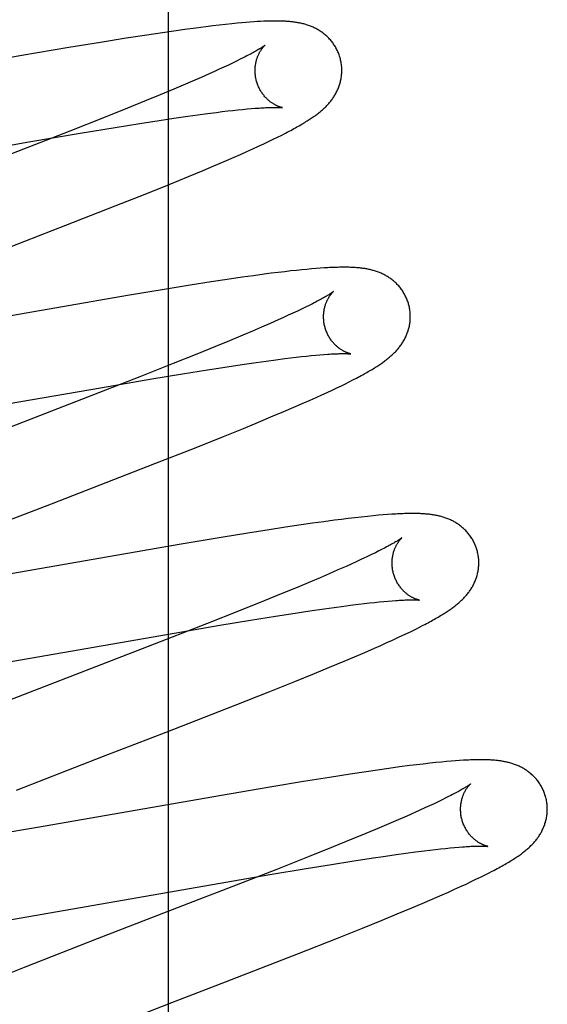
# Model space of a CAD drawing. Header units: inches. Extents: x 0 to 268, y 0 to 174.
# Tile 56 of 79: x 86.299 to 86.421, y 88.99 to 89.217. Entities that reach past the tile are written whole.
import ezdxf

# ---------------------------------------------------------------- set-up
doc = ezdxf.new("R2010")
doc.units = ezdxf.units.IN
doc.header["$LTSCALE"] = 14.749625
doc.header["$MEASUREMENT"] = 0
doc.linetypes.add('HIDDEN', pattern=[0.2, 0.1, -0.1])
doc.layers.add('DEFAULT_2', color=8, linetype='HIDDEN')

msp = doc.modelspace()

# ---------------------------------------------------------------- linework, layer by layer
at = {"layer": 'DEFAULT_2', "color": 8, "linetype": 'HIDDEN'}
for p, q in [((86.33326, 85.30928), (86.33326, 90.80978)), ((86.35014, 89.21645), (86.34908, 89.21635)), ((86.35112, 89.21654), (86.35014, 89.21645)), ((86.35204, 89.21661), (86.35112, 89.21654)), ((86.35291, 89.21667), (86.35204, 89.21661)), ((86.35372, 89.21672), (86.35291, 89.21667)), ((86.35448, 89.21677), (86.35372, 89.21672)), ((86.33188, 89.21417), (86.32825, 89.21362)), ((86.33452, 89.21455), (86.33188, 89.21417)), ((86.33706, 89.21491), (86.33452, 89.21455)), ((86.33953, 89.21524), (86.33706, 89.21491)), ((86.34191, 89.21555), (86.33953, 89.21524)), ((86.34345, 89.21574), (86.34191, 89.21555)), ((86.34496, 89.21592), (86.34345, 89.21574)), ((86.34643, 89.21608), (86.34496, 89.21592)), ((86.34786, 89.21623), (86.34643, 89.21608)), ((86.34908, 89.21635), (86.34786, 89.21623)), ((86.31758, 89.21193), (86.31032, 89.21073)), ((86.32352, 89.21289), (86.31758, 89.21193)), ((86.32825, 89.21362), (86.32352, 89.21289)), ((86.31032, 89.21073), (86.29944, 89.20887)), ((86.29944, 89.20887), (86.25409, 89.20097)), ((86.34896, 89.20761), (86.34805, 89.20717)), ((86.34981, 89.20803), (86.34896, 89.20761)), ((86.3506, 89.20843), (86.34981, 89.20803)), ((86.34385, 89.20522), (86.34266, 89.20469)), ((86.34498, 89.20574), (86.34385, 89.20522)), ((86.34606, 89.20623), (86.34498, 89.20574)), ((86.34708, 89.20671), (86.34606, 89.20623)), ((86.34805, 89.20717), (86.34708, 89.20671)), ((86.33878, 89.20299), (86.33668, 89.20208)), ((86.34078, 89.20385), (86.33878, 89.20299)), ((86.34266, 89.20469), (86.34078, 89.20385)), ((86.33447, 89.20115), (86.33137, 89.19985)), ((86.33668, 89.20208), (86.33447, 89.20115)), ((86.32809, 89.1985), (86.32378, 89.19675)), ((86.33137, 89.19985), (86.32809, 89.1985)), ((86.32378, 89.19675), (86.3183, 89.19455)), ((86.34432, 89.19579), (86.34564, 89.19596)), ((86.34564, 89.19596), (86.34691, 89.19611)), ((86.34691, 89.19611), (86.34811, 89.19624)), ((86.34811, 89.19624), (86.34927, 89.19637)), ((86.34927, 89.19637), (86.35036, 89.19648)), ((86.35036, 89.19648), (86.35138, 89.19658)), ((86.35138, 89.19658), (86.35235, 89.19666)), ((86.35235, 89.19666), (86.35327, 89.19674)), ((86.3183, 89.19455), (86.31054, 89.19148)), ((86.32664, 89.19323), (86.33113, 89.19393)), ((86.33113, 89.19393), (86.33453, 89.19444)), ((86.33453, 89.19444), (86.33776, 89.19491)), ((86.33776, 89.19491), (86.34006, 89.19523)), ((86.34006, 89.19523), (86.34225, 89.19552)), ((86.34225, 89.19552), (86.34432, 89.19579)), ((86.31054, 89.19148), (86.29705, 89.18622)), ((86.31288, 89.19098), (86.32095, 89.19231)), ((86.32095, 89.19231), (86.32664, 89.19323)), ((86.30106, 89.18896), (86.31288, 89.19098)), ((86.35635, 89.18908), (86.35742, 89.18959)), ((86.35742, 89.18959), (86.35842, 89.19009)), ((86.35842, 89.19009), (86.35936, 89.19055)), ((86.35936, 89.19055), (86.36024, 89.191)), ((86.25212, 89.18044), (86.30106, 89.18896)), ((86.35131, 89.18675), (86.35269, 89.18737)), ((86.35269, 89.18737), (86.35399, 89.18797)), ((86.35399, 89.18797), (86.35521, 89.18854)), ((86.35521, 89.18854), (86.35635, 89.18908)), ((86.34608, 89.18446), (86.34838, 89.18545)), ((86.34838, 89.18545), (86.34987, 89.18611)), ((86.34987, 89.18611), (86.35131, 89.18675)), ((86.33788, 89.18101), (86.34127, 89.18242)), ((86.34127, 89.18242), (86.34372, 89.18345)), ((86.34372, 89.18345), (86.34608, 89.18446)), ((86.33344, 89.17919), (86.33788, 89.18101)), ((86.32785, 89.17693), (86.33344, 89.17919)), ((86.32099, 89.17421), (86.32785, 89.17693)), ((86.30961, 89.16974), (86.32099, 89.17421)), ((86.28653, 89.1608), (86.30961, 89.16974)), ((86.36627, 89.15969), (86.36519, 89.15959)), ((86.36727, 89.15978), (86.36627, 89.15969)), ((86.36822, 89.15985), (86.36727, 89.15978)), ((86.36912, 89.15991), (86.36822, 89.15985)), ((86.35028, 89.15776), (86.34676, 89.15724)), ((86.35284, 89.15812), (86.35028, 89.15776)), ((86.35534, 89.15845), (86.35284, 89.15812)), ((86.35697, 89.15867), (86.35534, 89.15845)), ((86.35855, 89.15886), (86.35697, 89.15867)), ((86.36006, 89.15905), (86.35855, 89.15886)), ((86.36148, 89.15921), (86.36006, 89.15905)), ((86.36281, 89.15935), (86.36148, 89.15921)), ((86.36404, 89.15948), (86.36281, 89.15935)), ((86.36519, 89.15959), (86.36404, 89.15948)), ((86.33827, 89.15593), (86.33226, 89.15496)), ((86.34307, 89.15668), (86.33827, 89.15593)), ((86.34676, 89.15724), (86.34307, 89.15668)), ((86.32385, 89.15355), (86.26023, 89.14253)), ((86.33226, 89.15496), (86.32385, 89.15355)), ((86.36483, 89.15086), (86.36393, 89.15043)), ((86.36567, 89.15128), (86.36483, 89.15086)), ((86.36646, 89.15167), (86.36567, 89.15128)), ((86.35976, 89.14848), (86.35858, 89.14795)), ((86.36089, 89.149), (86.35976, 89.14848)), ((86.36196, 89.14949), (86.36089, 89.149)), ((86.36297, 89.14997), (86.36196, 89.14949)), ((86.36393, 89.15043), (86.36297, 89.14997)), ((86.35473, 89.14626), (86.35264, 89.14536)), ((86.35671, 89.14713), (86.35473, 89.14626)), ((86.35858, 89.14795), (86.35671, 89.14713)), ((86.35044, 89.14443), (86.34736, 89.14314)), ((86.35264, 89.14536), (86.35044, 89.14443)), ((86.3441, 89.1418), (86.33981, 89.14005)), ((86.34736, 89.14314), (86.3441, 89.1418)), ((86.33981, 89.14005), (86.33435, 89.13786)), ((86.36142, 89.13916), (86.36269, 89.13931)), ((86.36269, 89.13931), (86.36391, 89.13945)), ((86.36391, 89.13945), (86.36507, 89.13958)), ((86.36507, 89.13958), (86.36617, 89.13969)), ((86.36617, 89.13969), (86.36721, 89.13979)), ((86.36721, 89.13979), (86.36819, 89.13988)), ((86.36819, 89.13988), (86.36911, 89.13995)), ((86.33435, 89.13786), (86.32663, 89.13481)), ((86.34227, 89.13641), (86.34679, 89.13712)), ((86.34679, 89.13712), (86.35022, 89.13763)), ((86.35022, 89.13763), (86.35348, 89.13811)), ((86.35348, 89.13811), (86.35579, 89.13843)), ((86.35579, 89.13843), (86.358, 89.13873)), ((86.358, 89.13873), (86.36009, 89.139)), ((86.36009, 89.139), (86.36142, 89.13916)), ((86.32663, 89.13481), (86.31319, 89.12956)), ((86.32943, 89.13431), (86.33652, 89.13549)), ((86.33652, 89.13549), (86.34227, 89.13641)), ((86.31758, 89.13229), (86.32943, 89.13431)), ((86.3721, 89.13227), (86.37312, 89.13276)), ((86.37312, 89.13276), (86.37406, 89.13322)), ((86.37406, 89.13322), (86.37495, 89.13366)), ((86.37495, 89.13366), (86.37579, 89.13409)), ((86.37579, 89.13409), (86.37658, 89.1345)), ((86.26836, 89.12373), (86.31758, 89.13229)), ((86.36732, 89.13006), (86.36863, 89.13065)), ((86.36863, 89.13065), (86.36986, 89.13122)), ((86.36986, 89.13122), (86.37102, 89.13175)), ((86.37102, 89.13175), (86.3721, 89.13227)), ((86.31319, 89.12956), (86.28555, 89.11886)), ((86.36219, 89.1278), (86.36447, 89.12879)), ((86.36447, 89.12879), (86.36593, 89.12944)), ((86.36593, 89.12944), (86.36732, 89.13006)), ((86.35403, 89.12437), (86.3574, 89.12577)), ((86.3574, 89.12577), (86.35983, 89.12679)), ((86.35983, 89.12679), (86.36219, 89.1278)), ((86.35052, 89.12292), (86.35403, 89.12437)), ((86.33923, 89.11838), (86.34595, 89.12107)), ((86.34595, 89.12107), (86.35052, 89.12292)), ((86.33011, 89.11479), (86.33923, 89.11838)), ((86.38165, 89.10286), (86.38045, 89.10275)), ((86.38276, 89.10296), (86.38165, 89.10286)), ((86.38378, 89.10304), (86.38276, 89.10296)), ((86.36385, 89.10064), (86.36022, 89.1001)), ((86.36649, 89.10102), (86.36385, 89.10064)), ((86.36905, 89.10138), (86.36649, 89.10102)), ((86.37152, 89.10171), (86.36905, 89.10138)), ((86.37311, 89.10192), (86.37152, 89.10171)), ((86.37466, 89.10211), (86.37311, 89.10192)), ((86.37619, 89.1023), (86.37466, 89.10211)), ((86.3777, 89.10247), (86.37619, 89.1023)), ((86.37914, 89.10262), (86.3777, 89.10247)), ((86.38045, 89.10275), (86.37914, 89.10262)), ((86.35153, 89.09873), (86.34539, 89.09773)), ((86.35644, 89.09951), (86.35153, 89.09873)), ((86.36022, 89.1001), (86.35644, 89.09951)), ((86.33573, 89.0961), (86.28802, 89.08779)), ((86.34539, 89.09773), (86.33573, 89.0961)), ((86.38007, 89.0938), (86.37913, 89.09335)), ((86.38095, 89.09423), (86.38007, 89.0938)), ((86.38177, 89.09464), (86.38095, 89.09423)), ((86.38253, 89.09503), (86.38177, 89.09464)), ((86.3754, 89.09162), (86.37421, 89.09109)), ((86.37653, 89.09214), (86.3754, 89.09162)), ((86.37762, 89.09264), (86.37653, 89.09214)), ((86.37033, 89.08939), (86.36822, 89.08848)), ((86.37232, 89.09026), (86.37033, 89.08939)), ((86.37421, 89.09109), (86.37232, 89.09026)), ((86.36601, 89.08755), (86.3629, 89.08625)), ((86.36822, 89.08848), (86.36601, 89.08755)), ((86.35962, 89.0849), (86.3553, 89.08314)), ((86.3629, 89.08625), (86.35962, 89.0849)), ((86.3553, 89.08314), (86.34982, 89.08094)), ((86.37708, 89.08236), (86.37836, 89.08251)), ((86.37836, 89.08251), (86.37958, 89.08265)), ((86.37958, 89.08265), (86.38074, 89.08277)), ((86.38074, 89.08277), (86.38185, 89.08289)), ((86.38185, 89.08289), (86.38289, 89.08299)), ((86.38289, 89.08299), (86.38388, 89.08308)), ((86.38388, 89.08308), (86.38481, 89.08315)), ((86.34982, 89.08094), (86.34205, 89.07787)), ((86.35792, 89.0796), (86.36244, 89.0803)), ((86.36244, 89.0803), (86.36587, 89.08082)), ((86.36587, 89.08082), (86.36913, 89.0813)), ((86.36913, 89.0813), (86.37144, 89.08162)), ((86.37144, 89.08162), (86.37365, 89.08192)), ((86.37365, 89.08192), (86.37575, 89.08219)), ((86.37575, 89.08219), (86.37708, 89.08236)), ((86.34205, 89.07787), (86.32855, 89.0726)), ((86.34509, 89.0775), (86.35217, 89.07867)), ((86.35217, 89.07867), (86.35792, 89.0796)), ((86.33325, 89.07548), (86.34509, 89.0775)), ((86.38731, 89.0752), (86.38837, 89.0757)), ((86.38837, 89.0757), (86.38936, 89.07618)), ((86.38936, 89.07618), (86.39028, 89.07664)), ((86.39028, 89.07664), (86.39114, 89.07707)), ((86.39114, 89.07707), (86.39196, 89.07749)), ((86.27826, 89.06594), (86.33325, 89.07548)), ((86.38221, 89.07286), (86.38362, 89.0735)), ((86.38362, 89.0735), (86.38494, 89.0741)), ((86.38494, 89.0741), (86.38617, 89.07466)), ((86.38617, 89.07466), (86.38731, 89.0752)), ((86.32855, 89.0726), (86.29182, 89.05837)), ((86.37616, 89.07023), (86.37849, 89.07123)), ((86.37849, 89.07123), (86.38074, 89.07221)), ((86.38074, 89.07221), (86.38221, 89.07286)), ((86.3704, 89.06781), (86.37375, 89.06921)), ((86.37375, 89.06921), (86.37616, 89.07023)), ((86.36691, 89.06638), (86.3704, 89.06781)), ((86.35665, 89.06224), (86.36236, 89.06453)), ((86.36236, 89.06453), (86.36691, 89.06638)), ((86.34864, 89.05908), (86.35665, 89.06224)), ((86.33272, 89.05287), (86.34864, 89.05908)), ((86.31831, 89.0473), (86.33272, 89.05287)), ((86.2982, 89.03949), (86.31831, 89.0473)), ((86.39736, 89.04607), (86.39619, 89.04596)), ((86.39844, 89.04616), (86.39736, 89.04607)), ((86.39944, 89.04624), (86.39844, 89.04616)), ((86.40037, 89.0463), (86.39944, 89.04624)), ((86.38146, 89.04412), (86.37881, 89.04373)), ((86.38403, 89.04448), (86.38146, 89.04412)), ((86.38651, 89.04482), (86.38403, 89.04448)), ((86.38891, 89.04513), (86.38651, 89.04482)), ((86.39046, 89.04532), (86.38891, 89.04513)), ((86.39199, 89.0455), (86.39046, 89.04532)), ((86.39348, 89.04567), (86.39199, 89.0455)), ((86.39489, 89.04583), (86.39348, 89.04567)), ((86.39619, 89.04596), (86.39489, 89.04583)), ((86.37039, 89.04243), (86.36441, 89.04147)), ((86.37515, 89.04318), (86.37039, 89.04243)), ((86.37881, 89.04373), (86.37515, 89.04318)), ((86.35711, 89.04026), (86.34505, 89.0382)), ((86.36441, 89.04147), (86.35711, 89.04026)), ((86.34505, 89.0382), (86.30303, 89.03087)), ((86.39635, 89.03725), (86.39544, 89.03681)), ((86.3972, 89.03767), (86.39635, 89.03725)), ((86.39798, 89.03806), (86.3972, 89.03767)), ((86.39124, 89.03486), (86.39006, 89.03432)), ((86.39238, 89.03537), (86.39124, 89.03486)), ((86.39346, 89.03587), (86.39238, 89.03537)), ((86.39448, 89.03635), (86.39346, 89.03587)), ((86.39544, 89.03681), (86.39448, 89.03635)), ((86.38619, 89.03263), (86.38409, 89.03172)), ((86.38818, 89.03349), (86.38619, 89.03263)), ((86.39006, 89.03432), (86.38818, 89.03349)), ((86.30303, 89.03087), (86.29031, 89.0287)), ((86.38188, 89.03079), (86.37878, 89.0295)), ((86.38409, 89.03172), (86.38188, 89.03079)), ((86.37551, 89.02815), (86.3712, 89.0264)), ((86.37878, 89.0295), (86.37551, 89.02815)), ((86.3712, 89.0264), (86.36573, 89.0242)), ((86.39223, 89.02549), (86.39353, 89.02564)), ((86.39353, 89.02564), (86.39478, 89.02579)), ((86.39478, 89.02579), (86.39598, 89.02592)), ((86.39598, 89.02592), (86.39711, 89.02604)), ((86.39711, 89.02604), (86.39819, 89.02615)), ((86.39819, 89.02615), (86.39921, 89.02625)), ((86.39921, 89.02625), (86.40016, 89.02633)), ((86.36573, 89.0242), (86.35798, 89.02113)), ((86.37555, 89.0231), (86.37998, 89.02378)), ((86.37998, 89.02378), (86.38332, 89.02427)), ((86.38332, 89.02427), (86.38572, 89.02462)), ((86.38572, 89.02462), (86.388, 89.02493)), ((86.388, 89.02493), (86.39017, 89.02522)), ((86.39017, 89.02522), (86.39223, 89.02549)), ((86.35798, 89.02113), (86.3445, 89.01587)), ((86.35665, 89.01999), (86.36497, 89.02139)), ((86.36497, 89.02139), (86.37088, 89.02235)), ((86.37088, 89.02235), (86.37555, 89.0231)), ((86.29396, 89.00913), (86.35665, 89.01999)), ((86.40305, 89.01838), (86.40415, 89.01891)), ((86.40415, 89.01891), (86.40518, 89.01941)), ((86.40518, 89.01941), (86.40614, 89.01988)), ((86.40614, 89.01988), (86.40703, 89.02033)), ((86.40703, 89.02033), (86.40787, 89.02076)), ((86.3978, 89.01598), (86.39922, 89.01662)), ((86.39922, 89.01662), (86.40058, 89.01724)), ((86.40058, 89.01724), (86.40186, 89.01783)), ((86.40186, 89.01783), (86.40305, 89.01838)), ((86.34127, 89.01462), (86.3168, 89.00515)), ((86.3445, 89.01587), (86.34127, 89.01462)), ((86.39175, 89.01336), (86.39408, 89.01435)), ((86.39408, 89.01435), (86.39633, 89.01533)), ((86.39633, 89.01533), (86.3978, 89.01598)), ((86.38599, 89.01094), (86.38934, 89.01233)), ((86.38934, 89.01233), (86.39175, 89.01336)), ((86.3825, 89.0095), (86.38599, 89.01094)), ((86.37225, 89.00537), (86.37796, 89.00766)), ((86.37796, 89.00766), (86.3825, 89.0095)), ((86.36324, 89.00182), (86.37225, 89.00537)), ((86.3168, 89.00515), (86.30002, 88.9986)), ((86.34399, 88.99433), (86.36324, 89.00182)), ((86.30002, 88.9986), (86.29021, 88.99472)), ((86.33401, 88.99047), (86.34399, 88.99433)), ((86.31395, 88.98269), (86.33401, 88.99047))]:
    msp.add_line(p, q, dxfattribs=at)
for points in [[(86.37283, 89.20834), (86.37277, 89.20855), (86.37269, 89.20879), (86.37261, 89.20904), (86.37252, 89.20928), (86.37243, 89.20951), (86.37233, 89.20975), (86.37222, 89.20998), (86.37211, 89.21021), (86.372, 89.21044), (86.37187, 89.21067), (86.37175, 89.21089), (86.37162, 89.2111), (86.37148, 89.21132), (86.37134, 89.21153), (86.3712, 89.21173), (86.37105, 89.21193), (86.37089, 89.21213), (86.37074, 89.21232), (86.37058, 89.21251), (86.37041, 89.21269), (86.37025, 89.21287), (86.37008, 89.21304), (86.36991, 89.21321), (86.36973, 89.21338), (86.36955, 89.21354), (86.36937, 89.21369), (86.36919, 89.21384), (86.36901, 89.21399), (86.36882, 89.21413), (86.36863, 89.21427), (86.36844, 89.2144), (86.36824, 89.21453), (86.36805, 89.21465), (86.36785, 89.21478), (86.36764, 89.21489), (86.36744, 89.21501), (86.36724, 89.21512), (86.36703, 89.21522), (86.36682, 89.21532), (86.36662, 89.21542), (86.36641, 89.21551), (86.3662, 89.2156), (86.36598, 89.21568), (86.36577, 89.21576), (86.36555, 89.21584), (86.36533, 89.21592), (86.36511, 89.21599), (86.36489, 89.21605), (86.36467, 89.21612), (86.36445, 89.21618), (86.36422, 89.21624), (86.364, 89.21629), (86.36377, 89.21634), (86.36354, 89.21639), (86.36332, 89.21644), (86.36309, 89.21648), (86.36286, 89.21652), (86.36263, 89.21655), (86.3624, 89.21659), (86.36217, 89.21662), (86.36193, 89.21665), (86.3617, 89.21668), (86.36146, 89.2167), (86.36122, 89.21673), (86.36098, 89.21675), (86.36074, 89.21677), (86.36049, 89.21678), (86.36024, 89.2168), (86.35999, 89.21681), (86.35973, 89.21683), (86.35947, 89.21684), (86.3592, 89.21684), (86.35893, 89.21685), (86.35866, 89.21686), (86.35837, 89.21686), (86.35809, 89.21686), (86.3578, 89.21686), (86.3575, 89.21686), (86.35719, 89.21686), (86.35688, 89.21685), (86.35656, 89.21685), (86.35624, 89.21684), (86.3559, 89.21683), (86.35556, 89.21681), (86.35521, 89.2168), (86.35448, 89.21677)], [(86.35551, 89.21128), (86.3555, 89.21127), (86.35549, 89.21126), (86.35546, 89.21124), (86.35543, 89.21121), (86.35539, 89.21118), (86.35534, 89.21115), (86.35528, 89.2111), (86.35522, 89.21106), (86.35513, 89.211), (86.35504, 89.21094), (86.35494, 89.21087), (86.35482, 89.21079), (86.35469, 89.21071), (86.35455, 89.21062), (86.35439, 89.21052), (86.35422, 89.21041), (86.35403, 89.2103), (86.35383, 89.21018), (86.35361, 89.21005), (86.35338, 89.20992), (86.35313, 89.20978), (86.35287, 89.20963), (86.35259, 89.20948), (86.3523, 89.20932), (86.35199, 89.20915), (86.35166, 89.20898), (86.35132, 89.2088), (86.35097, 89.20862), (86.3506, 89.20843)], [(86.35356, 89.20298), (86.35351, 89.20318), (86.35345, 89.20341), (86.3534, 89.20365), (86.35336, 89.20388), (86.35332, 89.20412), (86.35329, 89.20435), (86.35327, 89.20458), (86.35325, 89.20482), (86.35323, 89.20505), (86.35323, 89.20528), (86.35323, 89.20551), (86.35323, 89.20573), (86.35324, 89.20596), (86.35326, 89.20618), (86.35328, 89.20639), (86.3533, 89.20661), (86.35333, 89.20681), (86.35337, 89.20702), (86.3534, 89.20722), (86.35345, 89.20742), (86.35349, 89.20761), (86.35354, 89.20779), (86.35359, 89.20797), (86.35364, 89.20815), (86.3537, 89.20832), (86.35376, 89.20848), (86.35382, 89.20864), (86.35388, 89.20879), (86.35394, 89.20894), (86.35401, 89.20909), (86.35407, 89.20923), (86.35414, 89.20936), (86.3542, 89.20949), (86.35427, 89.20962), (86.35433, 89.20974), (86.3544, 89.20985), (86.35447, 89.20996), (86.35453, 89.21007), (86.3546, 89.21017), (86.35466, 89.21027), (86.35473, 89.21036), (86.35479, 89.21045), (86.35485, 89.21053), (86.35491, 89.21061), (86.35497, 89.21069), (86.35503, 89.21076), (86.35509, 89.21083), (86.35514, 89.21089), (86.35519, 89.21095), (86.35524, 89.211), (86.35528, 89.21105), (86.35533, 89.2111), (86.35537, 89.21114), (86.3554, 89.21117), (86.35543, 89.2112), (86.35546, 89.21123), (86.35548, 89.21125), (86.3555, 89.21126), (86.35551, 89.21127), (86.35551, 89.21128)], [(86.36024, 89.191), (86.36065, 89.19122), (86.36106, 89.19143), (86.36145, 89.19164), (86.36182, 89.19184), (86.36219, 89.19204), (86.36254, 89.19223), (86.36288, 89.19242), (86.36321, 89.19261), (86.36353, 89.19279), (86.36384, 89.19297), (86.36413, 89.19314), (86.36442, 89.19331), (86.3647, 89.19348), (86.36496, 89.19365), (86.36522, 89.19381), (86.36547, 89.19397), (86.36572, 89.19412), (86.36595, 89.19428), (86.36618, 89.19443), (86.3664, 89.19458), (86.36662, 89.19473), (86.36683, 89.19488), (86.36704, 89.19503), (86.36724, 89.19518), (86.36744, 89.19533), (86.36764, 89.19547), (86.36783, 89.19562), (86.36802, 89.19577), (86.3682, 89.19592), (86.36838, 89.19607), (86.36856, 89.19623), (86.36874, 89.19638), (86.36892, 89.19654), (86.36909, 89.1967), (86.36926, 89.19686), (86.36943, 89.19702), (86.36959, 89.19718), (86.36976, 89.19735), (86.36992, 89.19752), (86.37007, 89.1977), (86.37023, 89.19787), (86.37038, 89.19805), (86.37053, 89.19823), (86.37068, 89.19841), (86.37082, 89.19859), (86.37096, 89.19878), (86.37109, 89.19897), (86.37123, 89.19916), (86.37135, 89.19935), (86.37148, 89.19955), (86.3716, 89.19975), (86.37172, 89.19995), (86.37184, 89.20016), (86.37195, 89.20037), (86.37206, 89.20058), (86.37216, 89.20079), (86.37226, 89.20101), (86.37235, 89.20123), (86.37244, 89.20145), (86.37253, 89.20167), (86.37261, 89.20189), (86.37268, 89.20212), (86.37276, 89.20235), (86.37282, 89.20258), (86.37289, 89.20282), (86.37294, 89.20306), (86.373, 89.2033), (86.37304, 89.20355), (86.37309, 89.20379), (86.37312, 89.20404), (86.37315, 89.20429), (86.37318, 89.20454), (86.3732, 89.20479), (86.37321, 89.20505), (86.37322, 89.2053), (86.37322, 89.20556), (86.37321, 89.20582), (86.3732, 89.20608), (86.37319, 89.20633), (86.37316, 89.20659), (86.37313, 89.20685), (86.3731, 89.20711), (86.37305, 89.20736), (86.373, 89.20762), (86.37295, 89.20787), (86.37289, 89.20813), (86.37283, 89.20834)], [(86.35951, 89.19688), (86.35951, 89.19688), (86.35949, 89.19688), (86.35947, 89.19689), (86.35945, 89.19689), (86.35941, 89.1969), (86.35937, 89.19691), (86.35932, 89.19692), (86.35927, 89.19694), (86.35921, 89.19695), (86.35915, 89.19697), (86.35908, 89.19699), (86.359, 89.19702), (86.35892, 89.19704), (86.35884, 89.19707), (86.35876, 89.1971), (86.35867, 89.19714), (86.35857, 89.19717), (86.35848, 89.19721), (86.35838, 89.19726), (86.35827, 89.1973), (86.35817, 89.19735), (86.35806, 89.19741), (86.35795, 89.19746), (86.35784, 89.19752), (86.35772, 89.19759), (86.3576, 89.19765), (86.35748, 89.19773), (86.35736, 89.1978), (86.35723, 89.19788), (86.3571, 89.19797), (86.35697, 89.19806), (86.35684, 89.19816), (86.35671, 89.19826), (86.35658, 89.19836), (86.35644, 89.19847), (86.35631, 89.19859), (86.35617, 89.19871), (86.35603, 89.19884), (86.3559, 89.19897), (86.35576, 89.19911), (86.35562, 89.19926), (86.35549, 89.19941), (86.35535, 89.19957), (86.35522, 89.19973), (86.35508, 89.1999), (86.35495, 89.20008), (86.35483, 89.20026), (86.3547, 89.20045), (86.35458, 89.20064), (86.35447, 89.20083), (86.35435, 89.20103), (86.35424, 89.20124), (86.35414, 89.20145), (86.35404, 89.20166), (86.35394, 89.20188), (86.35386, 89.2021), (86.35377, 89.20232), (86.35369, 89.20255), (86.35362, 89.20278), (86.35356, 89.20298)], [(86.35327, 89.19674), (86.35414, 89.1968), (86.35454, 89.19683), (86.35493, 89.19685), (86.35531, 89.19687), (86.35566, 89.19689), (86.35599, 89.19691), (86.35631, 89.19692), (86.35661, 89.19693), (86.35689, 89.19694), (86.35715, 89.19695), (86.3574, 89.19695), (86.35763, 89.19695), (86.35785, 89.19695), (86.35805, 89.19695), (86.35824, 89.19695), (86.35841, 89.19695), (86.35857, 89.19694), (86.35871, 89.19694), (86.35884, 89.19693), (86.35896, 89.19693), (86.35906, 89.19692), (86.35916, 89.19692), (86.35924, 89.19691), (86.35931, 89.1969), (86.35937, 89.1969), (86.35942, 89.19689), (86.35945, 89.19689), (86.35948, 89.19688), (86.3595, 89.19688), (86.35951, 89.19688)], [(86.38862, 89.15155), (86.38856, 89.15176), (86.38848, 89.15201), (86.3884, 89.15225), (86.38831, 89.1525), (86.38821, 89.15274), (86.38811, 89.15298), (86.388, 89.15321), (86.38789, 89.15344), (86.38777, 89.15367), (86.38765, 89.1539), (86.38752, 89.15412), (86.38739, 89.15434), (86.38725, 89.15456), (86.38711, 89.15477), (86.38696, 89.15497), (86.38681, 89.15517), (86.38666, 89.15537), (86.3865, 89.15557), (86.38633, 89.15575), (86.38617, 89.15594), (86.386, 89.15612), (86.38583, 89.15629), (86.38565, 89.15646), (86.38547, 89.15663), (86.38529, 89.15679), (86.38511, 89.15694), (86.38493, 89.15709), (86.38474, 89.15724), (86.38455, 89.15738), (86.38436, 89.15752), (86.38416, 89.15765), (86.38396, 89.15778), (86.38376, 89.15791), (86.38356, 89.15803), (86.38336, 89.15815), (86.38315, 89.15826), (86.38294, 89.15837), (86.38273, 89.15847), (86.38252, 89.15857), (86.38231, 89.15867), (86.3821, 89.15876), (86.38189, 89.15885), (86.38167, 89.15893), (86.38145, 89.15901), (86.38123, 89.15909), (86.38101, 89.15916), (86.38079, 89.15923), (86.38056, 89.1593), (86.38034, 89.15936), (86.38011, 89.15942), (86.37988, 89.15948), (86.37966, 89.15953), (86.37943, 89.15958), (86.3792, 89.15963), (86.37897, 89.15967), (86.37874, 89.15971), (86.37851, 89.15975), (86.37827, 89.15979), (86.37804, 89.15982), (86.3778, 89.15985), (86.37756, 89.15988), (86.37732, 89.1599), (86.37707, 89.15993), (86.37682, 89.15995), (86.37657, 89.15997), (86.37631, 89.15999), (86.37604, 89.16001), (86.37577, 89.16002), (86.37549, 89.16004), (86.37521, 89.16005), (86.37492, 89.16006), (86.37462, 89.16006), (86.37431, 89.16007), (86.374, 89.16007), (86.37368, 89.16007), (86.37335, 89.16007), (86.37301, 89.16007), (86.37266, 89.16006), (86.37231, 89.16005), (86.37194, 89.16004), (86.37157, 89.16003), (86.37118, 89.16002), (86.37079, 89.16), (86.37039, 89.15998), (86.36998, 89.15996), (86.36912, 89.15991)], [(86.3713, 89.15448), (86.3713, 89.15448), (86.37128, 89.15447), (86.37126, 89.15445), (86.37123, 89.15443), (86.37119, 89.1544), (86.37114, 89.15436), (86.37108, 89.15432), (86.37102, 89.15427), (86.37094, 89.15422), (86.37085, 89.15415), (86.37075, 89.15409), (86.37063, 89.15401), (86.3705, 89.15393), (86.37036, 89.15384), (86.37021, 89.15374), (86.37004, 89.15364), (86.36986, 89.15353), (86.36966, 89.15341), (86.36944, 89.15328), (86.36921, 89.15315), (86.36897, 89.15301), (86.36871, 89.15287), (86.36843, 89.15271), (86.36814, 89.15256), (86.36784, 89.15239), (86.36751, 89.15222), (86.36718, 89.15204), (86.36682, 89.15186), (86.36646, 89.15167)], [(86.36935, 89.14619), (86.3693, 89.14639), (86.36924, 89.14662), (86.36919, 89.14685), (86.36915, 89.14709), (86.36911, 89.14732), (86.36908, 89.14756), (86.36906, 89.14779), (86.36904, 89.14802), (86.36903, 89.14825), (86.36902, 89.14848), (86.36902, 89.14871), (86.36902, 89.14894), (86.36903, 89.14916), (86.36905, 89.14938), (86.36907, 89.14959), (86.36909, 89.14981), (86.36912, 89.15002), (86.36916, 89.15022), (86.36919, 89.15042), (86.36924, 89.15062), (86.36928, 89.15081), (86.36933, 89.15099), (86.36938, 89.15117), (86.36943, 89.15135), (86.36949, 89.15152), (86.36955, 89.15168), (86.3696, 89.15184), (86.36967, 89.15199), (86.36973, 89.15214), (86.36979, 89.15229), (86.36986, 89.15243), (86.36992, 89.15256), (86.36999, 89.15269), (86.37005, 89.15282), (86.37012, 89.15294), (86.37019, 89.15305), (86.37025, 89.15316), (86.37032, 89.15327), (86.37038, 89.15337), (86.37045, 89.15347), (86.37051, 89.15356), (86.37057, 89.15365), (86.37064, 89.15373), (86.3707, 89.15382), (86.37076, 89.15389), (86.37081, 89.15396), (86.37087, 89.15403), (86.37092, 89.15409), (86.37098, 89.15415), (86.37102, 89.15421), (86.37107, 89.15426), (86.37111, 89.1543), (86.37115, 89.15434), (86.37119, 89.15438), (86.37122, 89.15441), (86.37125, 89.15443), (86.37127, 89.15445), (86.37129, 89.15447), (86.3713, 89.15448), (86.3713, 89.15448)], [(86.37658, 89.1345), (86.37696, 89.1347), (86.37733, 89.13489), (86.37768, 89.13508), (86.37803, 89.13527), (86.37837, 89.13546), (86.37869, 89.13564), (86.37901, 89.13582), (86.37932, 89.136), (86.37962, 89.13617), (86.37991, 89.13635), (86.3802, 89.13652), (86.38047, 89.13668), (86.38074, 89.13685), (86.381, 89.13701), (86.38126, 89.13717), (86.3815, 89.13733), (86.38174, 89.13749), (86.38197, 89.13764), (86.3822, 89.1378), (86.38242, 89.13795), (86.38264, 89.1381), (86.38284, 89.13825), (86.38305, 89.1384), (86.38325, 89.13855), (86.38344, 89.1387), (86.38363, 89.13884), (86.38382, 89.13899), (86.38401, 89.13915), (86.38419, 89.1393), (86.38437, 89.13945), (86.38455, 89.13961), (86.38472, 89.13976), (86.3849, 89.13992), (86.38507, 89.14008), (86.38523, 89.14025), (86.3854, 89.14041), (86.38556, 89.14058), (86.38572, 89.14075), (86.38588, 89.14092), (86.38604, 89.1411), (86.38619, 89.14127), (86.38634, 89.14145), (86.38648, 89.14164), (86.38662, 89.14182), (86.38676, 89.14201), (86.3869, 89.14219), (86.38703, 89.14238), (86.38716, 89.14258), (86.38728, 89.14277), (86.3874, 89.14297), (86.38752, 89.14318), (86.38764, 89.14338), (86.38775, 89.14359), (86.38785, 89.1438), (86.38796, 89.14402), (86.38805, 89.14423), (86.38815, 89.14445), (86.38824, 89.14467), (86.38832, 89.14489), (86.3884, 89.14512), (86.38848, 89.14534), (86.38855, 89.14557), (86.38862, 89.14581), (86.38868, 89.14604), (86.38874, 89.14628), (86.38879, 89.14652), (86.38884, 89.14676), (86.38888, 89.14701), (86.38891, 89.14726), (86.38894, 89.14751), (86.38897, 89.14776), (86.38899, 89.14801), (86.389, 89.14826), (86.38901, 89.14852), (86.38901, 89.14878), (86.389, 89.14903), (86.38899, 89.14929), (86.38898, 89.14955), (86.38895, 89.1498), (86.38892, 89.15006), (86.38889, 89.15032), (86.38884, 89.15057), (86.38879, 89.15083), (86.38874, 89.15108), (86.38868, 89.15134), (86.38862, 89.15155)], [(86.3753, 89.14009), (86.3753, 89.14009), (86.3753, 89.14009), (86.37529, 89.14009), (86.37526, 89.1401), (86.37524, 89.1401), (86.3752, 89.14011), (86.37516, 89.14012), (86.37511, 89.14013), (86.37506, 89.14015), (86.375, 89.14016), (86.37494, 89.14018), (86.37487, 89.1402), (86.3748, 89.14022), (86.37472, 89.14025), (86.37463, 89.14028), (86.37455, 89.14031), (86.37446, 89.14034), (86.37436, 89.14038), (86.37427, 89.14042), (86.37417, 89.14046), (86.37407, 89.14051), (86.37396, 89.14056), (86.37385, 89.14061), (86.37374, 89.14067), (86.37363, 89.14073), (86.37351, 89.14079), (86.37339, 89.14086), (86.37327, 89.14093), (86.37315, 89.14101), (86.37302, 89.14109), (86.3729, 89.14118), (86.37277, 89.14127), (86.37263, 89.14137), (86.3725, 89.14147), (86.37237, 89.14157), (86.37223, 89.14168), (86.3721, 89.1418), (86.37196, 89.14192), (86.37183, 89.14205), (86.37169, 89.14218), (86.37155, 89.14232), (86.37141, 89.14247), (86.37128, 89.14262), (86.37114, 89.14278), (86.37101, 89.14294), (86.37088, 89.14311), (86.37075, 89.14329), (86.37062, 89.14347), (86.37049, 89.14365), (86.37037, 89.14384), (86.37026, 89.14404), (86.37014, 89.14424), (86.37003, 89.14445), (86.36993, 89.14466), (86.36983, 89.14487), (86.36974, 89.14509), (86.36965, 89.14531), (86.36956, 89.14553), (86.36948, 89.14576), (86.36941, 89.14599), (86.36935, 89.14619)], [(86.36911, 89.13995), (86.36997, 89.14001), (86.37038, 89.14004), (86.37077, 89.14007), (86.37114, 89.14009), (86.37149, 89.1401), (86.37182, 89.14012), (86.37213, 89.14013), (86.37243, 89.14014), (86.37271, 89.14015), (86.37297, 89.14016), (86.37321, 89.14016), (86.37344, 89.14016), (86.37365, 89.14016), (86.37385, 89.14016), (86.37403, 89.14016), (86.3742, 89.14016), (86.37436, 89.14015), (86.3745, 89.14015), (86.37463, 89.14014), (86.37475, 89.14014), (86.37486, 89.14013), (86.37495, 89.14012), (86.37503, 89.14012), (86.3751, 89.14011), (86.37516, 89.14011), (86.37521, 89.1401), (86.37524, 89.1401), (86.37527, 89.14009), (86.37529, 89.14009), (86.3753, 89.14009)], [(86.2828, 89.09644), (86.30627, 89.10554), (86.33011, 89.11479)], [(86.40441, 89.09475), (86.40435, 89.09497), (86.40427, 89.09522), (86.40419, 89.09546), (86.4041, 89.09571), (86.404, 89.09595), (86.4039, 89.09619), (86.40379, 89.09642), (86.40368, 89.09666), (86.40356, 89.09689), (86.40344, 89.09711), (86.40331, 89.09734), (86.40318, 89.09755), (86.40304, 89.09777), (86.4029, 89.09798), (86.40275, 89.09819), (86.4026, 89.09839), (86.40244, 89.09859), (86.40228, 89.09878), (86.40212, 89.09897), (86.40195, 89.09916), (86.40178, 89.09933), (86.40161, 89.09951), (86.40143, 89.09968), (86.40126, 89.09984), (86.40108, 89.1), (86.40089, 89.10016), (86.40071, 89.10031), (86.40052, 89.10046), (86.40033, 89.1006), (86.40014, 89.10074), (86.39994, 89.10087), (86.39974, 89.101), (86.39954, 89.10113), (86.39934, 89.10125), (86.39913, 89.10136), (86.39893, 89.10148), (86.39872, 89.10158), (86.39851, 89.10169), (86.3983, 89.10179), (86.39809, 89.10188), (86.39787, 89.10197), (86.39766, 89.10206), (86.39744, 89.10215), (86.39722, 89.10223), (86.397, 89.1023), (86.39678, 89.10238), (86.39656, 89.10245), (86.39633, 89.10251), (86.39611, 89.10258), (86.39588, 89.10264), (86.39565, 89.10269), (86.39542, 89.10274), (86.3952, 89.10279), (86.39497, 89.10284), (86.39474, 89.10288), (86.3945, 89.10292), (86.39427, 89.10296), (86.39404, 89.103), (86.3938, 89.10303), (86.39356, 89.10306), (86.39332, 89.10309), (86.39308, 89.10312), (86.39283, 89.10314), (86.39258, 89.10316), (86.39233, 89.10318), (86.39207, 89.1032), (86.3918, 89.10322), (86.39153, 89.10323), (86.39125, 89.10325), (86.39096, 89.10326), (86.39067, 89.10327), (86.39037, 89.10327), (86.39006, 89.10328), (86.38975, 89.10328), (86.38942, 89.10328), (86.38909, 89.10328), (86.38875, 89.10328), (86.3884, 89.10327), (86.38804, 89.10326), (86.38766, 89.10325), (86.38728, 89.10324), (86.38689, 89.10322), (86.38648, 89.1032), (86.38607, 89.10318), (86.38564, 89.10316), (86.3852, 89.10313), (86.38474, 89.10311), (86.38378, 89.10304)], [(86.38709, 89.09769), (86.38708, 89.09769), (86.38707, 89.09767), (86.38705, 89.09766), (86.38701, 89.09763), (86.38697, 89.0976), (86.38692, 89.09756), (86.38686, 89.09752), (86.38679, 89.09747), (86.38671, 89.09741), (86.38662, 89.09735), (86.38652, 89.09728), (86.3864, 89.0972), (86.38627, 89.09712), (86.38613, 89.09703), (86.38597, 89.09693), (86.3858, 89.09683), (86.38561, 89.09671), (86.3854, 89.09659), (86.38519, 89.09647), (86.38495, 89.09633), (86.3847, 89.09619), (86.38444, 89.09604), (86.38416, 89.09589), (86.38387, 89.09573), (86.38356, 89.09556), (86.38323, 89.09539), (86.38289, 89.09521), (86.38253, 89.09503)], [(86.38514, 89.0894), (86.38509, 89.0896), (86.38503, 89.08983), (86.38498, 89.09006), (86.38494, 89.0903), (86.3849, 89.09053), (86.38487, 89.09077), (86.38485, 89.091), (86.38483, 89.09124), (86.38482, 89.09147), (86.38481, 89.0917), (86.38481, 89.09193), (86.38481, 89.09215), (86.38482, 89.09237), (86.38484, 89.09259), (86.38486, 89.09281), (86.38488, 89.09302), (86.38491, 89.09323), (86.38495, 89.09344), (86.38499, 89.09364), (86.38503, 89.09384), (86.38507, 89.09403), (86.38512, 89.09421), (86.38517, 89.09439), (86.38523, 89.09457), (86.38528, 89.09474), (86.38534, 89.0949), (86.3854, 89.09506), (86.38546, 89.09521), (86.38552, 89.09536), (86.38559, 89.09551), (86.38565, 89.09565), (86.38572, 89.09578), (86.38578, 89.09591), (86.38585, 89.09604), (86.38592, 89.09616), (86.38598, 89.09627), (86.38605, 89.09638), (86.38612, 89.09649), (86.38618, 89.09659), (86.38625, 89.09669), (86.38631, 89.09678), (86.38637, 89.09687), (86.38643, 89.09695), (86.3865, 89.09703), (86.38655, 89.09711), (86.38661, 89.09718), (86.38667, 89.09725), (86.38672, 89.09731), (86.38677, 89.09737), (86.38682, 89.09742), (86.38687, 89.09747), (86.38691, 89.09752), (86.38695, 89.09756), (86.38698, 89.09759), (86.38701, 89.09762), (86.38704, 89.09765), (86.38706, 89.09767), (86.38708, 89.09768), (86.38709, 89.09769), (86.38709, 89.09769)], [(86.39196, 89.07749), (86.39235, 89.07769), (86.39273, 89.07789), (86.3931, 89.07809), (86.39345, 89.07828), (86.3938, 89.07847), (86.39414, 89.07866), (86.39447, 89.07884), (86.39479, 89.07903), (86.3951, 89.0792), (86.39541, 89.07938), (86.3957, 89.07955), (86.39599, 89.07972), (86.39626, 89.07989), (86.39654, 89.08006), (86.3968, 89.08022), (86.39705, 89.08038), (86.3973, 89.08054), (86.39754, 89.0807), (86.39777, 89.08086), (86.398, 89.08101), (86.39822, 89.08116), (86.39843, 89.08131), (86.39864, 89.08146), (86.39884, 89.08161), (86.39904, 89.08176), (86.39924, 89.08191), (86.39943, 89.08206), (86.39962, 89.08221), (86.3998, 89.08236), (86.39998, 89.08251), (86.40016, 89.08266), (86.40034, 89.08281), (86.40051, 89.08297), (86.40068, 89.08313), (86.40085, 89.08329), (86.40102, 89.08345), (86.40119, 89.08362), (86.40135, 89.08378), (86.40151, 89.08395), (86.40167, 89.08413), (86.40182, 89.0843), (86.40198, 89.08448), (86.40212, 89.08466), (86.40227, 89.08484), (86.40241, 89.08503), (86.40255, 89.08521), (86.40268, 89.0854), (86.40282, 89.08559), (86.40294, 89.08578), (86.40307, 89.08598), (86.40319, 89.08618), (86.40331, 89.08638), (86.40342, 89.08659), (86.40354, 89.0868), (86.40364, 89.08701), (86.40375, 89.08722), (86.40384, 89.08744), (86.40394, 89.08766), (86.40403, 89.08788), (86.40411, 89.0881), (86.40419, 89.08832), (86.40427, 89.08855), (86.40434, 89.08878), (86.40441, 89.08901), (86.40447, 89.08925), (86.40453, 89.08949), (86.40458, 89.08973), (86.40463, 89.08997), (86.40467, 89.09022), (86.4047, 89.09046), (86.40474, 89.09071), (86.40476, 89.09097), (86.40478, 89.09122), (86.40479, 89.09147), (86.4048, 89.09173), (86.4048, 89.09198), (86.4048, 89.09224), (86.40478, 89.0925), (86.40477, 89.09276), (86.40474, 89.09301), (86.40471, 89.09327), (86.40468, 89.09353), (86.40463, 89.09378), (86.40458, 89.09404), (86.40453, 89.09429), (86.40447, 89.09454), (86.40441, 89.09475)], [(86.37913, 89.09335), (86.37814, 89.09288), (86.37762, 89.09264)], [(86.39109, 89.0833), (86.3911, 89.0833), (86.39109, 89.0833), (86.39107, 89.0833), (86.39105, 89.08331), (86.39102, 89.08331), (86.39099, 89.08332), (86.39095, 89.08333), (86.3909, 89.08334), (86.39085, 89.08336), (86.39079, 89.08337), (86.39072, 89.08339), (86.39065, 89.08341), (86.39058, 89.08343), (86.3905, 89.08346), (86.39042, 89.08349), (86.39033, 89.08352), (86.39024, 89.08356), (86.39015, 89.08359), (86.39005, 89.08363), (86.38995, 89.08368), (86.38985, 89.08372), (86.38974, 89.08377), (86.38964, 89.08383), (86.38952, 89.08388), (86.38941, 89.08394), (86.38929, 89.08401), (86.38918, 89.08408), (86.38906, 89.08415), (86.38893, 89.08422), (86.38881, 89.08431), (86.38868, 89.08439), (86.38855, 89.08448), (86.38842, 89.08458), (86.38829, 89.08468), (86.38815, 89.08479), (86.38802, 89.0849), (86.38788, 89.08501), (86.38775, 89.08513), (86.38761, 89.08526), (86.38747, 89.0854), (86.38734, 89.08554), (86.3872, 89.08568), (86.38706, 89.08583), (86.38693, 89.08599), (86.38679, 89.08616), (86.38666, 89.08633), (86.38653, 89.0865), (86.38641, 89.08668), (86.38628, 89.08687), (86.38616, 89.08706), (86.38605, 89.08725), (86.38593, 89.08745), (86.38582, 89.08766), (86.38572, 89.08787), (86.38562, 89.08808), (86.38553, 89.0883), (86.38544, 89.08852), (86.38535, 89.08874), (86.38527, 89.08897), (86.3852, 89.0892), (86.38514, 89.0894)], [(86.38481, 89.08315), (86.38567, 89.08322), (86.38607, 89.08324), (86.38646, 89.08327), (86.38684, 89.08329), (86.38719, 89.08331), (86.38753, 89.08332), (86.38786, 89.08334), (86.38817, 89.08335), (86.38846, 89.08336), (86.38874, 89.08336), (86.38899, 89.08337), (86.38924, 89.08337), (86.38946, 89.08337), (86.38966, 89.08337), (86.38985, 89.08337), (86.39002, 89.08337), (86.39018, 89.08336), (86.39032, 89.08336), (86.39045, 89.08335), (86.39056, 89.08334), (86.39066, 89.08334), (86.39075, 89.08333), (86.39083, 89.08333), (86.3909, 89.08332), (86.39096, 89.08332), (86.391, 89.08331), (86.39104, 89.08331), (86.39107, 89.0833), (86.39109, 89.0833), (86.39109, 89.0833)], [(86.4202, 89.03796), (86.42014, 89.03818), (86.42006, 89.03842), (86.41998, 89.03867), (86.41989, 89.03891), (86.4198, 89.03915), (86.41969, 89.03939), (86.41959, 89.03963), (86.41948, 89.03986), (86.41936, 89.04009), (86.41923, 89.04031), (86.41911, 89.04053), (86.41897, 89.04075), (86.41884, 89.04097), (86.41869, 89.04118), (86.41855, 89.04138), (86.4184, 89.04159), (86.41824, 89.04178), (86.41808, 89.04198), (86.41792, 89.04217), (86.41776, 89.04235), (86.41759, 89.04253), (86.41742, 89.0427), (86.41724, 89.04287), (86.41706, 89.04304), (86.41689, 89.0432), (86.4167, 89.04335), (86.41652, 89.0435), (86.41633, 89.04365), (86.41614, 89.04379), (86.41595, 89.04393), (86.41576, 89.04406), (86.41556, 89.04419), (86.41536, 89.04432), (86.41516, 89.04444), (86.41495, 89.04456), (86.41475, 89.04467), (86.41454, 89.04478), (86.41433, 89.04488), (86.41412, 89.04498), (86.41391, 89.04508), (86.4137, 89.04517), (86.41349, 89.04526), (86.41327, 89.04534), (86.41305, 89.04542), (86.41283, 89.0455), (86.41261, 89.04557), (86.41239, 89.04564), (86.41217, 89.04571), (86.41194, 89.04577), (86.41172, 89.04583), (86.41149, 89.04589), (86.41126, 89.04594), (86.41103, 89.04599), (86.41081, 89.04604), (86.41058, 89.04608), (86.41035, 89.04612), (86.41012, 89.04616), (86.40988, 89.0462), (86.40965, 89.04623), (86.40941, 89.04626), (86.40917, 89.04629), (86.40893, 89.04632), (86.40869, 89.04634), (86.40844, 89.04637), (86.40818, 89.04639), (86.40793, 89.04641), (86.40766, 89.04642), (86.40739, 89.04644), (86.40711, 89.04645), (86.40683, 89.04646), (86.40654, 89.04647), (86.40624, 89.04648), (86.40594, 89.04648), (86.40563, 89.04649), (86.40531, 89.04649), (86.40498, 89.04649), (86.40465, 89.04649), (86.40431, 89.04648), (86.40396, 89.04647), (86.4036, 89.04646), (86.40323, 89.04645), (86.40286, 89.04644), (86.40247, 89.04642), (86.40207, 89.0464), (86.40166, 89.04638), (86.40124, 89.04636), (86.40037, 89.0463)], [(86.40288, 89.0409), (86.40288, 89.0409), (86.40286, 89.04088), (86.40284, 89.04087), (86.40281, 89.04084), (86.40277, 89.04081), (86.40272, 89.04078), (86.40266, 89.04073), (86.40259, 89.04068), (86.40251, 89.04063), (86.40242, 89.04056), (86.40231, 89.0405), (86.4022, 89.04042), (86.40207, 89.04034), (86.40193, 89.04025), (86.40177, 89.04015), (86.4016, 89.04004), (86.40141, 89.03993), (86.40121, 89.03981), (86.40099, 89.03968), (86.40076, 89.03955), (86.40051, 89.03941), (86.40025, 89.03926), (86.39997, 89.03911), (86.39968, 89.03895), (86.39937, 89.03879), (86.39905, 89.03861), (86.39871, 89.03844), (86.39835, 89.03825), (86.39798, 89.03806)], [(86.40093, 89.03261), (86.40088, 89.0328), (86.40082, 89.03304), (86.40077, 89.03327), (86.40073, 89.03351), (86.40069, 89.03374), (86.40066, 89.03398), (86.40064, 89.03421), (86.40062, 89.03444), (86.40061, 89.03468), (86.4006, 89.0349), (86.4006, 89.03513), (86.4006, 89.03536), (86.40061, 89.03558), (86.40063, 89.0358), (86.40065, 89.03602), (86.40067, 89.03623), (86.4007, 89.03644), (86.40074, 89.03664), (86.40078, 89.03685), (86.40082, 89.03704), (86.40086, 89.03723), (86.40091, 89.03742), (86.40096, 89.0376), (86.40102, 89.03777), (86.40107, 89.03794), (86.40113, 89.03811), (86.40119, 89.03826), (86.40125, 89.03842), (86.40131, 89.03857), (86.40138, 89.03871), (86.40144, 89.03885), (86.40151, 89.03899), (86.40157, 89.03912), (86.40164, 89.03924), (86.40171, 89.03936), (86.40177, 89.03948), (86.40184, 89.03959), (86.4019, 89.03969), (86.40197, 89.0398), (86.40203, 89.03989), (86.4021, 89.03999), (86.40216, 89.04007), (86.40222, 89.04016), (86.40228, 89.04024), (86.40234, 89.04031), (86.4024, 89.04039), (86.40246, 89.04045), (86.40251, 89.04052), (86.40256, 89.04058), (86.40261, 89.04063), (86.40266, 89.04068), (86.4027, 89.04072), (86.40274, 89.04076), (86.40277, 89.0408), (86.4028, 89.04083), (86.40283, 89.04085), (86.40285, 89.04087), (86.40287, 89.04089), (86.40288, 89.0409), (86.40288, 89.0409)], [(86.40787, 89.02076), (86.40827, 89.02097), (86.40866, 89.02118), (86.40904, 89.02138), (86.4094, 89.02158), (86.40976, 89.02177), (86.41011, 89.02197), (86.41044, 89.02215), (86.41077, 89.02234), (86.41109, 89.02253), (86.4114, 89.02271), (86.4117, 89.02289), (86.412, 89.02306), (86.41228, 89.02324), (86.41256, 89.02341), (86.41283, 89.02358), (86.41309, 89.02375), (86.41335, 89.02392), (86.4136, 89.02409), (86.41384, 89.02425), (86.41407, 89.02442), (86.4143, 89.02458), (86.41453, 89.02474), (86.41474, 89.0249), (86.41496, 89.02506), (86.41516, 89.02522), (86.41536, 89.02538), (86.41556, 89.02554), (86.41575, 89.0257), (86.41594, 89.02586), (86.41613, 89.02602), (86.41631, 89.02618), (86.41649, 89.02635), (86.41666, 89.02651), (86.41683, 89.02668), (86.417, 89.02685), (86.41716, 89.02702), (86.41733, 89.02719), (86.41748, 89.02736), (86.41764, 89.02754), (86.41779, 89.02771), (86.41793, 89.02789), (86.41808, 89.02807), (86.41822, 89.02826), (86.41836, 89.02844), (86.41849, 89.02863), (86.41862, 89.02882), (86.41875, 89.02901), (86.41887, 89.02921), (86.41899, 89.02941), (86.41911, 89.02961), (86.41923, 89.02982), (86.41934, 89.03003), (86.41944, 89.03024), (86.41955, 89.03045), (86.41964, 89.03067), (86.41974, 89.03088), (86.41982, 89.0311), (86.41991, 89.03132), (86.41999, 89.03155), (86.42006, 89.03177), (86.42014, 89.032), (86.4202, 89.03224), (86.42026, 89.03247), (86.42032, 89.03271), (86.42037, 89.03295), (86.42042, 89.03319), (86.42046, 89.03344), (86.4205, 89.03369), (86.42053, 89.03393), (86.42055, 89.03418), (86.42057, 89.03444), (86.42058, 89.03469), (86.42059, 89.03495), (86.42059, 89.0352), (86.42059, 89.03546), (86.42057, 89.03571), (86.42056, 89.03597), (86.42053, 89.03623), (86.4205, 89.03648), (86.42047, 89.03674), (86.42042, 89.03699), (86.42038, 89.03725), (86.42032, 89.0375), (86.42026, 89.03775), (86.4202, 89.03796)], [(86.40688, 89.02651), (86.40689, 89.02651), (86.40688, 89.02651), (86.40687, 89.02651), (86.40685, 89.02651), (86.40682, 89.02652), (86.40678, 89.02653), (86.40674, 89.02654), (86.40669, 89.02655), (86.40664, 89.02656), (86.40658, 89.02658), (86.40652, 89.0266), (86.40645, 89.02662), (86.40637, 89.02664), (86.4063, 89.02667), (86.40621, 89.0267), (86.40613, 89.02673), (86.40604, 89.02676), (86.40594, 89.0268), (86.40585, 89.02684), (86.40575, 89.02688), (86.40564, 89.02693), (86.40554, 89.02698), (86.40543, 89.02703), (86.40532, 89.02709), (86.40521, 89.02715), (86.40509, 89.02721), (86.40497, 89.02728), (86.40485, 89.02735), (86.40473, 89.02743), (86.4046, 89.02751), (86.40447, 89.0276), (86.40434, 89.02769), (86.40421, 89.02778), (86.40408, 89.02789), (86.40395, 89.02799), (86.40381, 89.0281), (86.40368, 89.02822), (86.40354, 89.02834), (86.40341, 89.02847), (86.40327, 89.0286), (86.40313, 89.02874), (86.40299, 89.02889), (86.40286, 89.02904), (86.40272, 89.0292), (86.40259, 89.02936), (86.40246, 89.02953), (86.40233, 89.02971), (86.4022, 89.02989), (86.40208, 89.03007), (86.40195, 89.03026), (86.40184, 89.03046), (86.40172, 89.03066), (86.40162, 89.03086), (86.40151, 89.03107), (86.40141, 89.03129), (86.40132, 89.0315), (86.40123, 89.03172), (86.40114, 89.03195), (86.40106, 89.03218), (86.40099, 89.03241), (86.40093, 89.03261)], [(86.40016, 89.02633), (86.40106, 89.0264), (86.40148, 89.02643), (86.40188, 89.02645), (86.40227, 89.02648), (86.40265, 89.0265), (86.403, 89.02652), (86.40334, 89.02653), (86.40367, 89.02655), (86.40398, 89.02656), (86.40427, 89.02657), (86.40454, 89.02657), (86.4048, 89.02658), (86.40503, 89.02658), (86.40525, 89.02658), (86.40546, 89.02658), (86.40564, 89.02658), (86.40581, 89.02657), (86.40596, 89.02657), (86.4061, 89.02657), (86.40623, 89.02656), (86.40635, 89.02655), (86.40645, 89.02655), (86.40654, 89.02654), (86.40662, 89.02654), (86.40669, 89.02653), (86.40674, 89.02652), (86.40679, 89.02652), (86.40683, 89.02651), (86.40686, 89.02651), (86.40688, 89.02651), (86.40688, 89.02651)]]:
    msp.add_lwpolyline(points, dxfattribs=at)

doc.saveas('drawing.dxf')
